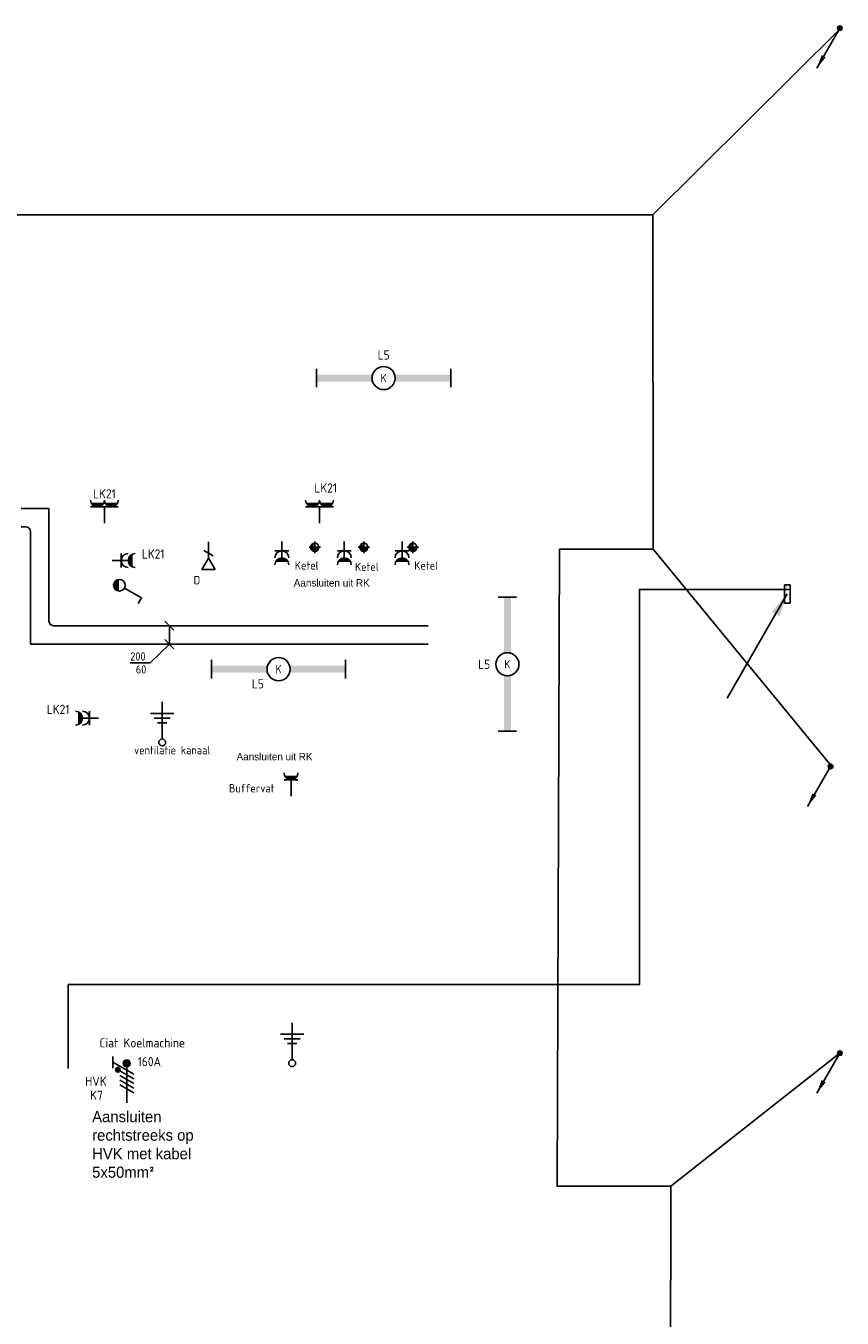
# Model space of a CAD drawing. Header units: millimetres. Extents: x 15133 to 193371, y -2151 to 171990.
# Tile 18 of 26: x 106744 to 115567, y 27014 to 40984. Entities that reach past the tile are written whole.
import ezdxf
from ezdxf.enums import TextEntityAlignment as Align

# ---------------------------------------------------------------- set-up
doc = ezdxf.new("R2010")
doc.units = ezdxf.units.MM
doc.header["$LTSCALE"] = 50
doc.layers.get('0').update_dxf_attribs({"linetype": 'CONTINUOUS'})
for name, color, linetype in [('BL$2----', 7, 'CONTINUOUS'), ('EL6122--', 3, 'CONTINUOUS'), ('EL6131--_KG_D', 6, 'CONTINUOUS'), ('EL6221--', 20, 'CONTINUOUS'), ('EL6222--', 20, 'CONTINUOUS'), ('EL6311--', 20, 'CONTINUOUS'), ('EL6441--', 3, 'CONTINUOUS'), ('EM6131--_KG', 7, 'CONTINUOUS'), ('S4Rx_Other', 7, 'CONTINUOUS'), ('Sparingen Heegt', 6, 'CONTINUOUS')]:
    doc.layers.add(name, color=color, linetype=linetype)
doc.styles.add('BURO-012', font='BUROFONT.shx', dxfattribs={"height": 120})
doc.styles.add('buro-018', font='BUROFONT.shx', dxfattribs={"height": 180})
doc.styles.add('STABICAD-018', font='ISOCP.SHX', dxfattribs={"height": 90})
doc.styles.get("Standard").update_dxf_attribs({"font": 'ISOCP'})

# ---------------------------------------------------------------- blocks, each defined once
blk = doc.blocks.new('111304AW')
at = {"color": 0, "linetype": 'Continuous'}
for p, q in [((-1.5, 3), (1.5, 3)), ((1.3, 5.25), (-1.3, 5.25)), ((1.16, 5.05), (-1.16, 5.05)), ((0.96, 4.85), (-0.96, 4.85)), ((0.65, 4.65), (-0.65, 4.65)), ((0, 1), (0, 4.5))]:
    blk.add_line(p, q, dxfattribs=at)
for centre in [(0, 6), (0, 4.5)]:
    blk.add_arc(centre, 1.5, 180, 0, dxfattribs=at)
at = {"color": 0, "linetype": 'Continuous', "style": 'STABICAD-018'}
for tag, p in [('PANEL', (0, 11.5)), ('CIRCUIT', (0, 8.5)), ('SUBCIRCUIT', (4.5, 8.5)), ('ARTICLECODE', (0, 0))]:
    blk.add_attdef(tag, text='', height=1.8, dxfattribs=at).set_placement(p, align=Align.MIDDLE)
at = {"color": 0, "linetype": 'Continuous', "style": 'STABICAD-018', "flags": 1}
blk.add_attdef('POWERCODE', text='', height=1.8, dxfattribs=at).set_placement((13, 8.5), align=Align.MIDDLE)
blk = doc.blocks.new('*U32')
at = {"color": 0, "linetype": 'Continuous'}
for p, q in [((-14.49, 2), (-14.49, -2)), ((14.49, 2), (14.49, -2))]:
    blk.add_line(p, q, dxfattribs=at)
blk.add_circle((0, 0), 2.5, dxfattribs=at)
for points in [[(-2.5, 0.75), (-14.49, 0.75), (-2.5, -0.75), (-14.49, -0.75)], [(2.5, 0.75), (14.49, 0.75), (2.5, -0.75), (14.49, -0.75)]]:
    blk.add_solid(points, dxfattribs=at)
at = {"color": 0, "linetype": 'Continuous', "style": 'STABICAD-018'}
for tag, p in [('PANEL', (0, 8)), ('CIRCUIT', (0, 5)), ('SUBCIRCUIT', (4.5, 5)), ('LIGHTFIXTURECODE', (0, 0)), ('SWITCHCODE', (4.5, -3))]:
    blk.add_attdef(tag, text='', height=1.8, dxfattribs=at).set_placement(p, align=Align.MIDDLE)
blk = doc.blocks.new('E00125WP')
at = {"color": 0, "linetype": 'Continuous'}
for p, q in [((-0.2, 5.25), (-2.8, 5.25)), ((-0.34, 5.05), (-2.66, 5.05)), ((-0.54, 4.85), (-2.46, 4.85)), ((-0.85, 4.65), (-2.15, 4.65)), ((2.8, 5.25), (0.2, 5.25)), ((2.66, 5.05), (0.34, 5.05)), ((2.46, 4.85), (0.54, 4.85)), ((2.15, 4.65), (0.85, 4.65))]:
    blk.add_line(p, q, dxfattribs=at)
blk = doc.blocks.new('*U125')
at = {"color": 0, "linetype": 'Continuous'}
for p, q in [((-3, 4.5), (3, 4.5)), ((0, 1), (0, 4.5))]:
    blk.add_line(p, q, dxfattribs=at)
for centre in [(-1.5, 6), (1.5, 6)]:
    blk.add_arc(centre, 1.5, 180, 0, dxfattribs=at)
blk.add_blockref('E00125WP', (0, 0), dxfattribs=at)
at = {"color": 0, "linetype": 'Continuous', "style": 'STABICAD-018'}
for tag, p in [('PANEL', (0, 11.5)), ('CIRCUIT', (0, 8.5)), ('SUBCIRCUIT', (4.5, 8.5)), ('ARTICLECODE', (0, 0))]:
    blk.add_attdef(tag, text='', height=1.8, dxfattribs=at).set_placement(p, align=Align.MIDDLE)
at = {"color": 0, "linetype": 'Continuous', "style": 'STABICAD-018', "flags": 1}
blk.add_attdef('POWERCODE', text='', height=1.8, dxfattribs=at).set_placement((13, 8.5), align=Align.MIDDLE)
blk = doc.blocks.new('*U126')
at = {"color": 0, "linetype": 'Continuous'}
for p, q in [((-3, 4.5), (3, 4.5)), ((0, 1), (0, 4.5))]:
    blk.add_line(p, q, dxfattribs=at)
for centre in [(-1.5, 6), (1.5, 6)]:
    blk.add_arc(centre, 1.5, 180, 0, dxfattribs=at)
blk.add_blockref('E00125WP', (0, 0), dxfattribs=at)
at = {"color": 0, "linetype": 'Continuous', "style": 'STABICAD-018'}
for tag, p in [('PANEL', (0, 11.5)), ('CIRCUIT', (0, 8.5)), ('SUBCIRCUIT', (4.5, 8.5)), ('ARTICLECODE', (0, 0))]:
    blk.add_attdef(tag, text='', height=1.8, dxfattribs=at).set_placement(p, align=Align.MIDDLE)
at = {"color": 0, "linetype": 'Continuous', "style": 'STABICAD-018', "flags": 1}
blk.add_attdef('POWERCODE', text='', height=1.8, dxfattribs=at).set_placement((13, 8.5), align=Align.MIDDLE)
blk = doc.blocks.new('E00082')
at = {"color": 0, "linetype": 'Continuous'}
for p, q in [((-3, 10.98), (-3, 8.48)), ((-3, 9.73), (1.5, 7.13)), ((0, 8.75), (0, 1)), ((1.5, 6.13), (-1.5, 7.87)), ((1.5, 5.13), (-1.5, 6.87)), ((1.5, 4.13), (-1.5, 5.87)), ((1.5, 3.13), (-1.5, 4.87))]:
    blk.add_line(p, q, dxfattribs=at)
for points, const_width in [([(-1.68, 8.12, 1), (-2.18, 8.12, 1)], 0.5), ([(-0.38, 9.5, 1), (0.38, 9.5, 1)], 0.75)]:
    blk.add_lwpolyline(points, format="xyb", close=True, dxfattribs=dict(at, const_width=const_width))
for centre, radius in [((-1.93, 8.12), 0.5), ((0, 9.5), 0.75)]:
    blk.add_circle(centre, radius, dxfattribs=at)
at = {"color": 0, "linetype": 'Continuous', "style": 'STABICAD-018'}
for tag, p in [('PANEL', (0, 16)), ('CIRCUIT', (0, 13)), ('SUBCIRCUIT', (4.5, 13)), ('ARTICLECODE', (0, 0))]:
    blk.add_attdef(tag, text='', height=1.8, dxfattribs=at).set_placement(p, align=Align.MIDDLE)
at = {"color": 0, "linetype": 'Continuous', "style": 'STABICAD-018', "flags": 1}
blk.add_attdef('POWERCODE', text='', height=1.8, dxfattribs=at).set_placement((13, 13), align=Align.MIDDLE)
blk = doc.blocks.new('111304WD')
at = {"color": 0, "linetype": 'Continuous'}
for p, q in [((-1.5, 4.5), (1.5, 4.5)), ((1.3, 5.25), (-1.3, 5.25)), ((1.16, 5.05), (-1.16, 5.05)), ((0.96, 4.85), (-0.96, 4.85)), ((0.65, 4.65), (-0.65, 4.65)), ((0, 1), (0, 4.5))]:
    blk.add_line(p, q, dxfattribs=at)
blk.add_arc((0, 6), 1.5, 180, 0, dxfattribs=at)
at = {"color": 0, "linetype": 'Continuous', "style": 'STABICAD-018'}
for tag, p in [('PANEL', (0, 11.5)), ('CIRCUIT', (0, 8.5)), ('SUBCIRCUIT', (4.5, 8.5)), ('ARTICLECODE', (0, 0))]:
    blk.add_attdef(tag, text='', height=1.8, dxfattribs=at).set_placement(p, align=Align.MIDDLE)
at = {"color": 0, "linetype": 'Continuous', "style": 'STABICAD-018', "flags": 1}
blk.add_attdef('POWERCODE', text='', height=1.8, dxfattribs=at).set_placement((13, 8.5), align=Align.MIDDLE)
blk = doc.blocks.new('E00169')
at = {"color": 0, "linetype": 'Continuous'}
blk.add_line((0, 0), (-5, -8.66), dxfattribs=at)
at = {"color": 0, "linetype": 'Continuous', "const_width": 0.5}
blk.add_lwpolyline([(-0.25, 0, 1), (0.25, 0, 1)], format="xyb", close=True, dxfattribs=at)
at = {"color": 0, "linetype": 'Continuous'}
blk.add_lwpolyline([(-5, -8.66, 0, 1, 0), (-3.5, -6.06, 1, 1, 0)], format="xyseb", dxfattribs=at)
blk.add_circle((0, 0), 0.5, dxfattribs=at)
at = {"color": 0, "linetype": 'Continuous', "style": 'STABICAD-018'}
blk.add_attdef('ARTICLECODE', text='', height=1.8, dxfattribs=at).set_placement((0, 0), align=Align.MIDDLE)
blk = doc.blocks.new('1114A1WD')
at = {"color": 0, "linetype": 'Continuous'}
for p, q in [((1.22, 2), (-1.22, 2)), ((1.17, 1.8), (-1.17, 1.8)), ((1.07, 1.6), (-1.07, 1.6)), ((0.92, 1.4), (-0.92, 1.4)), ((0.68, 1.2), (-0.68, 1.2))]:
    blk.add_line(p, q, dxfattribs=at)
blk = doc.blocks.new('*U97')
at = {"color": 0, "linetype": 'Continuous'}
for p, q in [((0.62, 3.33), (2.74, 7)), ((2.74, 7), (3.95, 6.3))]:
    blk.add_line(p, q, dxfattribs=at)
blk.add_circle((0, 2.25), 1.25, dxfattribs=at)
blk.add_blockref('1114A1WD', (0, 0), dxfattribs=at)
at = {"color": 0, "linetype": 'Continuous', "style": 'STABICAD-018'}
for tag, p in [('SWITCHCODE', (3.36, 9)), ('ARTICLECODE', (0, 0))]:
    blk.add_attdef(tag, text='', height=1.8, dxfattribs=at).set_placement(p, align=Align.MIDDLE)
blk = doc.blocks.new('0215A4')
at = {"color": 0, "linetype": 'Continuous'}
for p, q in [((0, -8), (0, 0)), ((-2.5, -2.5), (2.5, -2.5)), ((-1.75, -3.5), (1.75, -3.5)), ((-1, -4.5), (1, -4.5))]:
    blk.add_line(p, q, dxfattribs=at)
blk.add_circle((0, -8.75), 0.75, dxfattribs=at)
at = {"color": 0, "linetype": 'Continuous', "style": 'STABICAD-018'}
blk.add_attdef('ARTICLECODE', text='', height=1.8, dxfattribs=at).set_placement((0, 0), align=Align.MIDDLE)
blk = doc.blocks.new('*U136')
at = {"color": 0, "linetype": 'Continuous'}
blk.add_circle((0, 0, -9266), 44.5, dxfattribs=at)
for centre, radius, start, end in [((-22, 0, -9266), 22.2, 180, 0), ((-1, 9, -9266), 44.5, 212.9221, 356.9628), ((-3, 17, -9266), 44.5, 241.6522, 353.7819), ((-7, 25, -9266), 44.5, 264.6069, 350.2716), ((-13, 31, -9266), 44.5, 282.3501, 346.1233), ((22, 0, -9266), 22.2, 0, 180), ((-20, 37, -9266), 44.5, 296.1028, 340.6419)]:
    blk.add_arc(centre, radius, start, end, dxfattribs=at)
at = {"layer": 'S4Rx_Other', "linetype": 'Continuous'}
for p, q in [((62, 0, 1660), (-62, 0, 1660)), ((0, -62, 1660), (0, 62, 1660))]:
    blk.add_line(p, q, dxfattribs=at)
blk.add_circle((0, 0, -9266), 0.0125, dxfattribs=at)
at = {"color": 2}
for tag in ['SECTIONCODE', 'ELEMENTCODE', 'POSITIONCODE']:
    blk.add_attdef(tag, (6430, 1169, 9266), '', height=1.2, dxfattribs=at)
blk = doc.blocks.new('*U137')
at = {"color": 0, "linetype": 'Continuous'}
blk.add_circle((0, 0, -9266), 44.5, dxfattribs=at)
for centre, radius, start, end in [((-22, 0, -9266), 22.2, 180, 0), ((-1, 9, -9266), 44.5, 212.9221, 356.9628), ((-3, 17, -9266), 44.5, 241.6522, 353.7819), ((-7, 25, -9266), 44.5, 264.6069, 350.2716), ((-13, 31, -9266), 44.5, 282.3501, 346.1233), ((22, 0, -9266), 22.2, 0, 180), ((-20, 37, -9266), 44.5, 296.1028, 340.6419)]:
    blk.add_arc(centre, radius, start, end, dxfattribs=at)
at = {"layer": 'S4Rx_Other', "linetype": 'Continuous'}
for p, q in [((62, 0, 1660), (-62, 0, 1660)), ((0, -62, 1660), (0, 62, 1660))]:
    blk.add_line(p, q, dxfattribs=at)
blk.add_circle((0, 0, -9266), 0.0125, dxfattribs=at)
at = {"color": 2}
for tag in ['SECTIONCODE', 'ELEMENTCODE', 'POSITIONCODE']:
    blk.add_attdef(tag, (6960, 1169, 9266), '', height=1.2, dxfattribs=at)
blk = doc.blocks.new('*U138')
at = {"color": 0, "linetype": 'Continuous'}
blk.add_circle((0, 0, -9266), 44.5, dxfattribs=at)
for centre, radius, start, end in [((-22, 0, -9266), 22.2, 180, 0), ((-1, 9, -9266), 44.5, 212.9221, 356.9628), ((-3, 17, -9266), 44.5, 241.6522, 353.7819), ((-7, 25, -9266), 44.5, 264.6069, 350.2716), ((-13, 31, -9266), 44.5, 282.3501, 346.1233), ((22, 0, -9266), 22.2, 0, 180), ((-20, 37, -9266), 44.5, 296.1028, 340.6419)]:
    blk.add_arc(centre, radius, start, end, dxfattribs=at)
at = {"layer": 'S4Rx_Other', "linetype": 'Continuous'}
for p, q in [((62, 0, 1660), (-62, 0, 1660)), ((0, -62, 1660), (0, 62, 1660))]:
    blk.add_line(p, q, dxfattribs=at)
blk.add_circle((0, 0, -9266), 0.0125, dxfattribs=at)
at = {"color": 2}
for tag in ['SECTIONCODE', 'ELEMENTCODE', 'POSITIONCODE']:
    blk.add_attdef(tag, (7490, 1169, 9266), '', height=1.2, dxfattribs=at)
blk = doc.blocks.new('*U238')
at = {"color": 0, "linetype": 'Continuous'}
for p, q in [((0, 100, -12695), (868, 100, -12695)), ((0, -100, -12695), (868, -100, -12695))]:
    blk.add_line(p, q, dxfattribs=at)
blk = doc.blocks.new('*U240')
at = {"color": 0, "linetype": 'Continuous'}
for p, q in [((0, 100, -12695), (4000, 100, -12695)), ((0, -100, -12695), (4000, -100, -12695))]:
    blk.add_line(p, q, dxfattribs=at)
blk = doc.blocks.new('*U245')
at = {"color": 0, "linetype": 'Continuous'}
for p, q in [((-100, 150, -12695), (-100, 200, -12695)), ((100, 150, -12695), (100, 200, -12695)), ((100, -100, -12695), (100, 150, -12695)), ((-150, 100, -12695), (-200, 100, -12695)), ((-150, -100, -12695), (-200, -100, -12695)), ((-150, -100, -12695), (100, -100, -12695))]:
    blk.add_line(p, q, dxfattribs=at)
blk.add_arc((-150, 150, -12695), 50, 270, 360, dxfattribs=at)
blk.add_arc((-150, 150, -12695), 50, 270, 360, dxfattribs=at)
blk = doc.blocks.new('*U247')
at = {"color": 0, "linetype": 'Continuous'}
for p, q in [((-50, 250, -12695), (50, 150, -12695)), ((0, 0, -12695), (0, 200, -12695)), ((0, 0, -12695), (-208, -202, -12695)), ((-50, 50, -12695), (50, -50, -12695)), ((-208, -202, -12695), (-423, -202, -12695))]:
    blk.add_line(p, q, dxfattribs=at)
at = {"color": 0, "linetype": 'Continuous', "style": 'STABICAD-018'}
for s, p in [('200', (-423, -177, -12695)), ('60', (-363, -317, -12695))]:
    blk.add_text(s, height=90, dxfattribs=at).set_placement(p)
blk = doc.blocks.new('*U246')
at = {"color": 0, "linetype": 'Continuous'}
for p, q in [((-100, 150, -12695), (-100, 200, -12695)), ((100, 150, -12695), (100, 200, -12695)), ((100, -100, -12695), (100, 150, -12695)), ((-150, 100, -12695), (-200, 100, -12695)), ((-150, -100, -12695), (-200, -100, -12695)), ((-150, -100, -12695), (100, -100, -12695))]:
    blk.add_line(p, q, dxfattribs=at)
blk.add_arc((-150, 150, -12695), 50, 270, 0, dxfattribs=at)
blk = doc.blocks.new('*U250')
at = {"linetype": 'Continuous'}
blk.add_line((0, 0), (0, 1), dxfattribs=at)
blk = doc.blocks.new('E00152')
at = {"color": 0, "linetype": 'Continuous'}
for p, q in [((-1.44, 7), (1.44, 7)), ((0, 4.5), (-1.44, 7)), ((0, 4.5), (1.44, 7)), ((-1, 4), (1, 2.85)), ((0, 4.5), (0, 1))]:
    blk.add_line(p, q, dxfattribs=at)
at = {"color": 7, "style": 'buro-018'}
for tag, p in [('COMMENT1', (0, 12)), ('DATACOM1', (0, 9))]:
    blk.add_attdef(tag, text='', height=1.8, dxfattribs=at).set_placement(p, align=Align.MIDDLE)
at = {"color": 0, "style": 'buro-018'}
blk.add_attdef('TEXT1', text='', height=1.8, dxfattribs=at).set_placement((2.5, 6), align=Align.MIDDLE)
at = {"color": 0, "linetype": 'Continuous', "style": 'buro-018', "flags": 1}
blk.add_attdef('ARTICLECODE', text='', height=1.8, dxfattribs=at).set_placement((0, 0), align=Align.MIDDLE)
blk = doc.blocks.new('*U295')
at = {"linetype": 'Continuous'}
for color, points in [(256, [(0, 0), (-82, -242), (-168, -192)]), (0, [(30, 100), (-30, 100), (-30, -100), (-17, 58)])]:
    blk.add_hatch(color=color, dxfattribs=at).paths.add_polyline_path(points, flags=0)
for p, q in [((-650, -1126), (0, 0)), ((-30, 100), (-30, 0)), ((-30, -100), (-30, 0))]:
    blk.add_line(p, q, dxfattribs=at)
at = {"color": 0, "linetype": 'Continuous'}
for p, q in [((-30, 100), (30, 100)), ((-30, -100), (-30, 100)), ((30, 100), (30, -100)), ((30, -100), (-30, -100))]:
    blk.add_line(p, q, dxfattribs=at)
at = {"layer": 'Sparingen Heegt'}
for tag, p, style in [('POSITIONCODE', (114974, 34992, 1449), 'BURO-012'), ('SECTIONCODE', (114974, 34992, 1449), 'BURO-012'), ('CODE', (114974, 34942), 'STABICAD-018'), ('FLOORCODE', (115024, 34842), 'STABICAD-018')]:
    blk.add_attdef(tag, p, '', height=1.8, dxfattribs=dict(at, style=style))

msp = doc.modelspace()

# ---------------------------------------------------------------- linework, layer by layer
at = {"layer": 'EL6122--', "color": 3, "linetype": 'Continuous'}
for points in [[(115548.60988, 40955.98291, 2600), (113522.71972, 38941.18908, 2600)], [(114051.30792, 19740.74508, 2600), (114051.30792, 20108.57089, 2600), (113190.17968, 21660.78811, 2600), (113705.71584, 22327.84582, 2600), (113715.12606, 28439.86876, 2600), (112486.00234, 28439.86876, 2600), (112510.40413, 35326.144, 2600), (113523.78259, 35326.144, 2600), (113522.71972, 38941.18908, 2600), (103570.82308, 38941.18908, 2600), (103570.82308, 31643.77385, 2600), (100736.43461, 31643.77385, 2600), (100736.43461, 30605.84416, 2600), (103570.82308, 30608.17999, 2600), (103570.82308, 28543.66123, 2600), (102657.82918, 28543.66123, 2600), (102668.50219, 21721.89471, 2600), (113190.17968, 21721.89471, 2600), (113190.17968, 21660.78811, 2600)], [(115450.923, 32981.68891, 2600), (113523.78259, 35326.144, 2600)], [(115545.50983, 29882.26718, 2600), (113715.12654, 28440.17668, 2600)]]:
    msp.add_polyline3d(points, dxfattribs=at)
at = {"layer": 'Sparingen Heegt'}
msp.add_lwpolyline([(114989.70695, 34891.81837), (113375.67635, 34891.81837), (113375.67635, 30620.26514), (107202.33143, 30620.26514), (107202.33143, 29712.60338)], dxfattribs=at)

# ---------------------------------------------------------------- block references
at = {"layer": 'EL6122--', "color": 3, "linetype": 'Continuous', "xscale": 50, "yscale": 50, "zscale": 50}
for p in [(115542.48826, 40958.79833), (115442.48826, 32978.79833), (115542.48826, 29878.79833)]:
    msp.add_blockref('E00169', p, dxfattribs=at)
at = {"layer": 'EL6122--', "linetype": 'Continuous'}
ref = msp.add_blockref('0215A4', (108216.9213, 33674.99492), dxfattribs=dict(at, xscale=50, yscale=50, zscale=50))
ref.add_attrib('ARTICLECODE', 'ventilatie kanaal', dxfattribs={"layer": '0', "color": 7, "linetype": 'Continuous', "height": 90, "style": 'STABICAD-018'}).set_placement((108325.62398, 33154.42779), align=Align.MIDDLE)
at = {"layer": 'EL6122--', "linetype": 'Continuous', "xscale": 50, "yscale": 50, "zscale": 50}
msp.add_blockref('0215A4', (109622.19478, 30208.04685), dxfattribs=at)
at = {"layer": 'EL6131--_KG_D', "linetype": 'Continuous'}
for name, p, rotation in [('*U246', (106893.60857, 35667.66358, 12694.79332), 90.00000000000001), ('*U238', (106893.60857, 35467.66358, 12694.79332), 270), ('*U245', (106893.60857, 34399.65362, 12694.79939), 269.9999999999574), ('*U250', (113310.28882, 29733.50746), 270)]:
    msp.add_blockref(name, p, dxfattribs=dict(at, rotation=rotation))
for name, p in [('*U295', (114973.82973, 34842.41723)), ('*U240', (107093.60857, 34399.65362, 12694.79942))]:
    msp.add_blockref(name, p, dxfattribs=at)
at = {"layer": 'EL6221--', "linetype": 'Continuous'}
ref = msp.add_blockref('E00082', (107834.17742, 29293.584), dxfattribs=dict(at, xscale=50, yscale=50, zscale=50))
ref.add_attrib('ARTICLECODE', 'Ciat Koelmachine', dxfattribs={"layer": '0', "color": 7, "linetype": 'Continuous', "height": 100, "style": 'STABICAD-018'}).set_placement((108002.28733, 29990.43579), align=Align.MIDDLE)
ref.add_attrib('CIRCUIT', 'K7', dxfattribs={"layer": '0', "color": 7, "linetype": 'Continuous', "height": 100, "style": 'STABICAD-018'}).set_placement((107506.67731, 29424.15404), align=Align.MIDDLE)
ref.add_attrib('PANEL', 'HVK', dxfattribs={"layer": '0', "color": 7, "linetype": 'Continuous', "height": 100, "style": 'STABICAD-018'}).set_placement((107500.67994, 29574.03287), align=Align.MIDDLE)
ref.add_attrib('POWERCODE', '160A', dxfattribs={"layer": '0', "color": 7, "linetype": 'Continuous', "height": 100, "style": 'STABICAD-018'}).set_placement((108078.65538, 29786.9361), align=Align.MIDDLE)
at = {"layer": 'EL6222--', "linetype": 'Continuous'}
ref = msp.add_blockref('*U126', (109918.17772, 35558.24074), dxfattribs=dict(at, xscale=50, yscale=50, zscale=50))
ref.add_attrib('CIRCUIT', 'LK21', dxfattribs={"layer": '0', "color": 7, "linetype": 'Continuous', "height": 100, "style": 'STABICAD-018'}).set_placement((109985.03258, 35989.12909), align=Align.MIDDLE)
ref = msp.add_blockref('*U125', (107592.4329, 35558.1528), dxfattribs=dict(at, xscale=50, yscale=50, zscale=50))
ref.add_attrib('CIRCUIT', 'LK21', dxfattribs={"layer": '0', "color": 7, "linetype": 'Continuous', "height": 100, "style": 'STABICAD-018'}).set_placement((107592.4329, 35925.0928), align=Align.MIDDLE)
ref = msp.add_blockref('111304AW', (109511.45529, 35458.1528), dxfattribs=dict(at, xscale=50, yscale=50, zscale=50, rotation=180))
ref.add_attrib('ARTICLECODE', 'Ketel', dxfattribs={"layer": '0', "color": 7, "linetype": 'Continuous', "height": 90, "style": 'STABICAD-018'}).set_placement((109779.45638, 35150.91727), align=Align.MIDDLE)
ref = msp.add_blockref('111304AW', (110186.17096, 35458.1528), dxfattribs=dict(at, xscale=50, yscale=50, zscale=50, rotation=180))
ref.add_attrib('ARTICLECODE', 'Ketel', dxfattribs={"layer": '0', "color": 7, "linetype": 'Continuous', "height": 90, "style": 'STABICAD-018'}).set_placement((110429.81275, 35135.73966), align=Align.MIDDLE)
ref = msp.add_blockref('111304AW', (110810.13408, 35458.1528), dxfattribs=dict(at, xscale=50, yscale=50, zscale=50, rotation=180))
ref.add_attrib('ARTICLECODE', 'Ketel', dxfattribs={"layer": '0', "color": 7, "linetype": 'Continuous', "height": 90, "style": 'STABICAD-018'}).set_placement((111070.95038, 35150.32528), align=Align.MIDDLE)
ref = msp.add_blockref('111304AW', (107625.00755, 35204.58954), dxfattribs=dict(at, xscale=50, yscale=50, zscale=50, rotation=270))
ref.add_attrib('CIRCUIT', 'LK21', dxfattribs={"layer": '0', "color": 7, "linetype": 'Continuous', "height": 100, "style": 'STABICAD-018'}).set_placement((108120.24675, 35274.87177), align=Align.MIDDLE)
ref = msp.add_blockref('111304AW', (107580.50307, 33499.49436), dxfattribs=dict(at, xscale=50, yscale=50, zscale=50, rotation=90.00000000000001))
ref.add_attrib('CIRCUIT', 'LK21', dxfattribs={"layer": '0', "color": 7, "linetype": 'Continuous', "height": 100, "style": 'STABICAD-018'}).set_placement((107092.39497, 33595.45853), align=Align.MIDDLE)
ref = msp.add_blockref('111304WD', (109610.19846, 32608.24074), dxfattribs=dict(at, xscale=50, yscale=50, zscale=50))
ref.add_attrib('ARTICLECODE', 'Buffervat', dxfattribs={"layer": '0', "color": 7, "linetype": 'Continuous', "height": 90, "style": 'STABICAD-018'}).set_placement((109185.48132, 32742.83074), align=Align.MIDDLE)
at = {"layer": 'EL6311--', "linetype": 'Continuous'}
ref = msp.add_blockref('*U32', (110611.30279, 37176.62256), dxfattribs=dict(at, xscale=50, yscale=50, zscale=50))
ref.add_attrib('CIRCUIT', 'L5', dxfattribs={"layer": '0', "color": 7, "linetype": 'Continuous', "height": 100, "style": 'STABICAD-018'}).set_placement((110611.30279, 37426.62256), align=Align.MIDDLE)
ref.add_attrib('LIGHTFIXTURECODE', 'K', dxfattribs={"layer": '0', "color": 7, "linetype": 'Continuous', "height": 90, "style": 'STABICAD-018'}).set_placement((110611.30279, 37176.62256), align=Align.MIDDLE)
at = {"layer": 'EL6311--', "linetype": 'Continuous', "xscale": 50, "yscale": 50, "zscale": 50, "rotation": 270}
msp.add_blockref('*U97', (107642.4329, 34936.72587), dxfattribs=at)
at = {"layer": 'EL6311--', "linetype": 'Continuous'}
ref = msp.add_blockref('*U32', (111948.73119, 34082.36965), dxfattribs=dict(at, xscale=50, yscale=50, zscale=50, rotation=90.00000000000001))
ref.add_attrib('CIRCUIT', 'L5', dxfattribs={"layer": '0', "color": 7, "linetype": 'Continuous', "height": 100, "style": 'STABICAD-018'}).set_placement((111698.73119, 34082.36965), align=Align.MIDDLE)
ref.add_attrib('LIGHTFIXTURECODE', 'K', dxfattribs={"layer": '0', "color": 7, "linetype": 'Continuous', "height": 90, "style": 'STABICAD-018'}).set_placement((111948.73119, 34082.36965), align=Align.MIDDLE)
ref = msp.add_blockref('*U32', (109475.90645, 34029.6528), dxfattribs=dict(at, xscale=50, yscale=50, zscale=50))
ref.add_attrib('CIRCUIT', 'L5', dxfattribs={"layer": '0', "color": 7, "linetype": 'Continuous', "height": 100, "style": 'STABICAD-018'}).set_placement((109251.48828, 33871.38676), align=Align.MIDDLE)
ref.add_attrib('LIGHTFIXTURECODE', 'K', dxfattribs={"layer": '0', "color": 7, "linetype": 'Continuous', "height": 90, "style": 'STABICAD-018'}).set_placement((109475.90645, 34029.6528), align=Align.MIDDLE)
at = {"layer": 'EL6441--', "linetype": 'Continuous'}
ref = msp.add_blockref('E00152', (108716.95544, 35455.90706), dxfattribs=dict(at, xscale=50, yscale=50, zscale=50, rotation=180))
ref.add_attrib('TEXT1', 'D', dxfattribs={"layer": '0', "color": 7, "linetype": 'Continuous', "height": 90, "style": 'STABICAD-018'}).set_placement((108592.37812, 34991.29469), align=Align.MIDDLE)
at = {"layer": 'EM6131--_KG', "linetype": 'Continuous'}
msp.add_blockref('*U247', (108294.92742, 34299.65362, 12694.79942), dxfattribs=at)
at = {"layer": 'S4Rx_Other', "linetype": 'Continuous', "rotation": 270}
for name, p in [('*U136', (109866.77425, 35346.87217, 11996)), ('*U137', (110396.77425, 35346.87217, 11996)), ('*U138', (110926.77425, 35346.87217, 11996))]:
    msp.add_blockref(name, p, dxfattribs=at)

# ---------------------------------------------------------------- texts
at = {"layer": 'BL$2----', "attachment_point": 1, "style": 'BURO-012'}
for s, insert, char_height in [('Aansluiten uit RK', (109639.45015, 35002.96479, 2730), 80), ('Aansluiten uit RK', (109021.67705, 33124.28214, 2730), 80), ('Aansluiten rechtstreeks op HVK met kabel 5x50mm{\\fISOCPEUR|b0|i0|c0|p34;²}', (107460.5038, 29252.38911, 2730), 120)]:
    msp.add_mtext_dynamic_manual_height_columns(s, width=1287.1876763, gutter_width=600, heights=[0], dxfattribs=dict(at, insert=insert, char_height=char_height))

doc.saveas('drawing.dxf')
